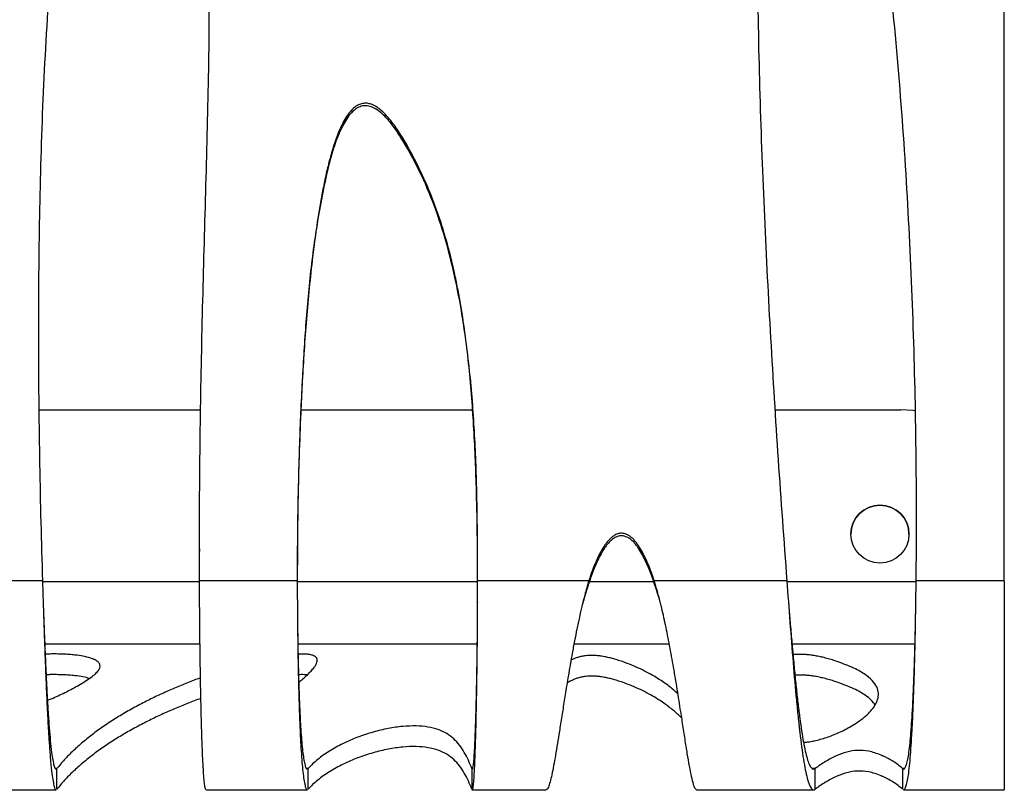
# Model space of a CAD drawing. Header units: millimetres. Extents: x 65 to 2129, y 75 to 1124.
# Tile 15 of 21: x 1308 to 1545, y 75 to 261. Entities that reach past the tile are written whole.
import ezdxf

# ---------------------------------------------------------------- set-up
doc = ezdxf.new("R2010")
doc.units = ezdxf.units.MM

msp = doc.modelspace()

# ---------------------------------------------------------------- linework, layer by layer
at = {"color": 7, "linetype": 'Continuous', "lineweight": 25}
for p, q in [((1545.303, 125.289), (1545.303, 513.073)), ((1312.393, 166.537), (1351.387, 166.537)), ((1375.56, 166.537), (1417.062, 166.537)), ((1489.95, 166.537), (1520.303, 166.537)), ((1351.074, 132.958), (1351.074, 132.35)), ((1313.187, 125.289), (1279.197, 125.289)), ((1351.089, 125.018), (1313.196, 125.018)), ((1374.673, 125.289), (1351.089, 125.289)), ((1418.21, 125.018), (1374.674, 125.018)), ((1445.047, 125.289), (1418.212, 125.289)), ((1460.697, 125.018), (1445.166, 125.018)), ((1492.828, 125.289), (1460.83, 125.289)), ((1524.021, 125.018), (1492.848, 125.018)), ((1545.303, 125.289), (1524.025, 125.289)), ((1545.303, 125.289), (1545.303, 74.818)), ((1418.202, 119.99), (1418.202, 119.971)), ((1313.735, 110.065), (1351.213, 110.065)), ((1374.819, 110.065), (1418.131, 110.065)), ((1441.461, 110.065), (1464.457, 110.065)), ((1494.064, 110.065), (1523.754, 110.065)), ((1316.688, 79.943), (1316.418, 79.943)), ((1316.688, 74.958), (1316.688, 79.943)), ((1377.326, 79.943), (1376.943, 79.943)), ((1377.326, 74.958), (1377.326, 79.943)), ((1416.821, 79.943), (1416.821, 74.958)), ((1416.998, 79.943), (1416.821, 79.943)), ((1499.635, 79.943), (1499.007, 79.943)), ((1499.635, 74.958), (1499.635, 79.943)), ((1520.738, 79.943), (1520.738, 74.958)), ((1521.195, 79.943), (1520.738, 79.943)), ((1295.406, 74.818), (1316.492, 74.818)), ((1352.702, 74.818), (1377.113, 74.818)), ((1416.808, 74.818), (1434.723, 74.818)), ((1471.046, 74.818), (1499.28, 74.818)), ((1520.999, 74.818), (1545.303, 74.818))]:
    msp.add_line(p, q, dxfattribs=at)
at = {"color": 7, "linetype": 'Continuous', "lineweight": 25, "flags": 128}
msp.add_lwpolyline([(1523.781, 166.294), (1523.317, 166.354), (1520.303, 166.537)], dxfattribs=at)
at = {"color": 7, "linetype": 'Continuous', "lineweight": 25}
msp.add_circle((1515.303, 136.537), 7, dxfattribs=at)
msp.add_arc((1515.303, 136.536), 7, 0, 180, dxfattribs=at)
for points, knots in [([(1524.025, 125.289), (1524.135, 135.157), (1524.136, 145.03), (1523.927, 164.785), (1523.718, 174.667), (1523.085, 194.44), (1522.662, 204.331), (1521.583, 224.121), (1520.928, 234.023), (1519.346, 253.824), (1518.422, 263.712), (1516.779, 278.519), (1516.188, 283.45), (1514.903, 293.303), (1514.209, 298.224), (1512.688, 308.052), (1511.863, 312.957), (1510.489, 320.284), (1510.008, 322.722), (1508.988, 327.586), (1508.449, 330.012), (1507.294, 334.849), (1506.677, 337.261), (1505.332, 342.049), (1504.605, 344.424), (1503.366, 347.937), (1502.928, 349.099), (1501.973, 351.398), (1501.456, 352.537), (1500.578, 354.191), (1500.267, 354.734), (1499.594, 355.784), (1499.233, 356.29), (1498.624, 356.998), (1498.409, 357.226), (1497.946, 357.651), (1497.701, 357.846), (1497.166, 358.18), (1496.884, 358.313), (1496.43, 358.435), (1496.272, 358.461), (1495.96, 358.48), (1495.803, 358.473), (1495.49, 358.424), (1495.339, 358.383), (1495.046, 358.271), (1494.903, 358.201), (1494.499, 357.96), (1494.257, 357.76), (1493.812, 357.315), (1493.614, 357.075), (1493.246, 356.573), (1493.078, 356.311), (1492.602, 355.502), (1492.332, 354.942), (1491.843, 353.809), (1491.626, 353.233), (1491.023, 351.49), (1490.687, 350.306), (1490.087, 347.913), (1489.824, 346.703), (1489.111, 343.072), (1488.734, 340.641), (1488.082, 335.768), (1487.81, 333.327), (1487.1, 325.989), (1486.766, 321.084), (1486.379, 313.712), (1486.271, 311.253), (1486.086, 306.335), (1486.01, 303.877), (1485.824, 296.505), (1485.753, 291.593), (1485.691, 281.772), (1485.7, 276.863), (1485.82, 262.144), (1486.022, 252.339), (1486.597, 232.74), (1486.969, 222.948), (1487.843, 203.374), (1488.345, 193.593), (1489.456, 174.043), (1490.065, 164.273), (1491.377, 144.761), (1492.08, 135.019), (1492.828, 125.289)], [0, 0, 0, 0, 0.0625, 0.0625, 0.125, 0.125, 0.1875, 0.1875, 0.25, 0.25, 0.3125, 0.3125, 0.34375, 0.34375, 0.375, 0.375, 0.40625, 0.40625, 0.421875, 0.421875, 0.4375, 0.4375, 0.453125, 0.453125, 0.46875, 0.46875, 0.4765625, 0.4765625, 0.484375, 0.484375, 0.4882813, 0.4882813, 0.4921875, 0.4921875, 0.4941406, 0.4941406, 0.4960938, 0.4960938, 0.4980469, 0.4980469, 0.4990234, 0.4990234, 0.5, 0.5, 0.5009766, 0.5009766, 0.5019531, 0.5019531, 0.5039063, 0.5039063, 0.5058594, 0.5058594, 0.5078125, 0.5078125, 0.5117188, 0.5117188, 0.515625, 0.515625, 0.5234375, 0.5234375, 0.53125, 0.53125, 0.546875, 0.546875, 0.5625, 0.5625, 0.59375, 0.59375, 0.609375, 0.609375, 0.625, 0.625, 0.65625, 0.65625, 0.6875, 0.6875, 0.75, 0.75, 0.8125, 0.8125, 0.875, 0.875, 0.9375, 0.9375, 1, 1, 1, 1]), ([(1351.089, 125.289), (1351.052, 134.527), (1351.083, 143.771), (1351.264, 162.271), (1351.415, 171.526), (1351.808, 190.049), (1352.05, 199.315), (1352.562, 217.859), (1352.832, 227.136), (1353.164, 241.057), (1353.262, 245.698), (1353.405, 254.983), (1353.451, 259.626), (1353.451, 268.913), (1353.406, 273.557), (1353.169, 282.846), (1352.977, 287.49), (1352.362, 296.778), (1351.94, 301.421), (1351.03, 308.383), (1350.68, 310.704), (1349.863, 315.344), (1349.395, 317.663), (1348.579, 321.14), (1348.288, 322.3), (1347.664, 324.615), (1347.332, 325.766), (1346.624, 328.051), (1346.248, 329.186), (1345.448, 331.44), (1345.023, 332.558), (1344.109, 334.772), (1343.617, 335.87), (1342.546, 338.014), (1341.968, 339.061), (1340.989, 340.568), (1340.644, 341.061), (1339.903, 342.01), (1339.51, 342.465), (1338.87, 343.102), (1338.648, 343.307), (1338.188, 343.693), (1337.949, 343.873), (1337.453, 344.205), (1337.195, 344.356), (1336.653, 344.619), (1336.369, 344.731), (1335.791, 344.897), (1335.496, 344.952), (1334.888, 344.999), (1334.588, 344.99), (1333.994, 344.908), (1333.697, 344.835), (1333.128, 344.635), (1332.855, 344.51), (1332.33, 344.219), (1332.076, 344.052), (1331.592, 343.692), (1331.363, 343.499), (1330.705, 342.889), (1330.304, 342.444), (1329.552, 341.501), (1329.208, 341.012), (1328.564, 340.012), (1328.263, 339.501), (1327.408, 337.941), (1326.901, 336.867), (1325.962, 334.68), (1325.532, 333.563), (1324.734, 331.324), (1324.365, 330.198), (1323.324, 326.804), (1322.716, 324.523), (1321.61, 319.936), (1321.112, 317.63), (1320.195, 313.001), (1319.775, 310.678), (1318.997, 306.019), (1318.638, 303.682), (1317.968, 298.999), (1317.657, 296.651), (1316.786, 289.612), (1316.287, 284.917), (1315.405, 275.526), (1315.023, 270.83), (1314.015, 256.738), (1313.523, 247.342), (1312.786, 228.55), (1312.542, 219.155), (1312.243, 200.366), (1312.188, 190.973), (1312.233, 172.191), (1312.332, 162.801), (1312.664, 144.029), (1312.896, 134.653), (1313.187, 125.289)], [0, 0, 0, 0, 0.0625, 0.0625, 0.125, 0.125, 0.1875, 0.1875, 0.25, 0.25, 0.28125, 0.28125, 0.3125, 0.3125, 0.34375, 0.34375, 0.375, 0.375, 0.40625, 0.40625, 0.421875, 0.421875, 0.4375, 0.4375, 0.4453125, 0.4453125, 0.453125, 0.453125, 0.4609375, 0.4609375, 0.46875, 0.46875, 0.4765625, 0.4765625, 0.484375, 0.484375, 0.4882813, 0.4882813, 0.4921875, 0.4921875, 0.4941406, 0.4941406, 0.4960938, 0.4960938, 0.4980469, 0.4980469, 0.5, 0.5, 0.5019531, 0.5019531, 0.5039063, 0.5039063, 0.5058594, 0.5058594, 0.5078125, 0.5078125, 0.5097656, 0.5097656, 0.5117188, 0.5117188, 0.515625, 0.515625, 0.5195313, 0.5195313, 0.5234375, 0.5234375, 0.53125, 0.53125, 0.5390625, 0.5390625, 0.546875, 0.546875, 0.5625, 0.5625, 0.578125, 0.578125, 0.59375, 0.59375, 0.609375, 0.609375, 0.625, 0.625, 0.65625, 0.65625, 0.6875, 0.6875, 0.75, 0.75, 0.8125, 0.8125, 0.875, 0.875, 0.9375, 0.9375, 1, 1, 1, 1]), ([(1418.212, 125.289), (1418.205, 130.29), (1418.164, 135.291), (1417.982, 145.291), (1417.842, 150.289), (1417.414, 160.28), (1417.126, 165.273), (1416.329, 175.247), (1415.82, 180.228), (1414.803, 187.686), (1414.421, 190.169), (1413.77, 193.889), (1413.539, 195.128), (1413.049, 197.605), (1412.788, 198.843), (1411.411, 205.003), (1410.064, 209.838), (1407.549, 216.905), (1406.629, 219.23), (1404.608, 223.811), (1403.507, 226.068), (1401.721, 229.401), (1401.104, 230.505), (1399.803, 232.685), (1399.117, 233.765), (1398.018, 235.325), (1397.639, 235.836), (1396.846, 236.83), (1396.432, 237.314), (1395.55, 238.241), (1395.084, 238.682), (1394.338, 239.275), (1394.081, 239.462), (1393.543, 239.805), (1393.26, 239.963), (1392.674, 240.229), (1392.373, 240.337), (1391.902, 240.451), (1391.742, 240.48), (1391.424, 240.518), (1391.105, 240.537), (1390.787, 240.515), (1390.468, 240.472), (1390.308, 240.439), (1389.842, 240.312), (1389.546, 240.189), (1388.978, 239.879), (1388.714, 239.697), (1388.218, 239.294), (1387.986, 239.074), (1387.323, 238.37), (1386.942, 237.859), (1386.244, 236.794), (1385.93, 236.238), (1385.346, 235.099), (1385.08, 234.521), (1384.335, 232.771), (1383.907, 231.582), (1383.13, 229.18), (1382.781, 227.967), (1382.136, 225.523), (1381.841, 224.293), (1381.289, 221.82), (1381.034, 220.579), (1380.554, 218.095), (1380.33, 216.852), (1379.695, 213.119), (1379.321, 210.625), (1378.643, 205.631), (1378.339, 203.132), (1377.505, 195.625), (1377.053, 190.612), (1376.289, 180.574), (1375.977, 175.55), (1375.464, 165.494), (1375.262, 160.463), (1374.792, 145.379), (1374.66, 135.33), (1374.673, 125.289)], [0, 0, 0, 0, 0.0625, 0.0625, 0.125, 0.125, 0.1875, 0.1875, 0.25, 0.25, 0.28125, 0.28125, 0.296875, 0.296875, 0.3125, 0.3125, 0.375, 0.375, 0.40625, 0.40625, 0.4375, 0.4375, 0.453125, 0.453125, 0.46875, 0.46875, 0.4765625, 0.4765625, 0.484375, 0.484375, 0.4921875, 0.4921875, 0.4960938, 0.4960938, 0.5, 0.5, 0.5039063, 0.5039063, 0.5058594, 0.5058594, 0.5078125, 0.5097656, 0.5097656, 0.5117188, 0.5117188, 0.515625, 0.515625, 0.5195313, 0.5195313, 0.5234375, 0.5234375, 0.53125, 0.53125, 0.5390625, 0.5390625, 0.546875, 0.546875, 0.5625, 0.5625, 0.578125, 0.578125, 0.59375, 0.59375, 0.609375, 0.609375, 0.625, 0.625, 0.65625, 0.65625, 0.6875, 0.6875, 0.75, 0.75, 0.8125, 0.8125, 0.875, 0.875, 1, 1, 1, 1]), ([(1418.212, 124.681), (1418.2, 129.562), (1418.177, 139.333), (1417.861, 154.008), (1417.061, 168.673), (1415.538, 183.274), (1413.399, 195.989), (1410.785, 206.791), (1407.915, 215.676), (1404.283, 224.273), (1400.77, 230.655), (1397.879, 235.001), (1396.175, 237.051), (1394.613, 238.503), (1393.323, 239.376), (1391.908, 239.925), (1390.478, 239.952), (1389.013, 239.388), (1387.718, 238.277), (1386.58, 236.78), (1385.193, 234.321), (1383.736, 230.818), (1382.412, 226.262), (1380.684, 218.605), (1378.776, 207.811), (1377.191, 193.837), (1376.187, 179.814), (1375.386, 163.603), (1374.765, 145.648), (1374.711, 132.386), (1374.684, 125.969)], [0, 0, 0, 0, 0.0611622, 0.1224391, 0.1836567, 0.244734, 0.3057285, 0.3444244, 0.3832634, 0.4220069, 0.4605721, 0.4737938, 0.4869863, 0.4936475, 0.5002832, 0.50626, 0.5122919, 0.517592, 0.5254455, 0.5331775, 0.5409331, 0.5605508, 0.580268, 0.5999857, 0.6583629, 0.716821, 0.7753601, 0.8338478, 0.919612, 1, 1, 1, 1]), ([(1460.83, 125.289), (1460.448, 126.442), (1460.039, 127.585), (1459.357, 129.273), (1459.119, 129.831), (1458.613, 130.936), (1458.345, 131.483), (1457.771, 132.553), (1457.465, 133.076), (1456.962, 133.835), (1456.787, 134.083), (1456.418, 134.568), (1456.223, 134.806), (1455.812, 135.258), (1455.595, 135.474), (1455.131, 135.875), (1454.886, 136.059), (1454.496, 136.295), (1454.361, 136.367), (1454.083, 136.495), (1453.938, 136.551), (1453.645, 136.642), (1453.496, 136.677), (1453.193, 136.723), (1453.038, 136.734), (1452.576, 136.73), (1452.273, 136.677), (1451.686, 136.485), (1451.412, 136.351), (1450.892, 136.028), (1450.647, 135.839), (1450.191, 135.436), (1449.978, 135.22), (1449.574, 134.766), (1449.381, 134.528), (1449.016, 134.04), (1448.843, 133.791), (1448.349, 133.033), (1448.048, 132.511), (1447.205, 130.918), (1446.718, 129.818), (1445.825, 127.576), (1445.422, 126.436), (1445.047, 125.289)], [0, 0, 0, 0, 0.125, 0.125, 0.1875, 0.1875, 0.25, 0.25, 0.3125, 0.3125, 0.34375, 0.34375, 0.375, 0.375, 0.40625, 0.40625, 0.4375, 0.4375, 0.453125, 0.453125, 0.46875, 0.46875, 0.484375, 0.484375, 0.5, 0.5, 0.53125, 0.53125, 0.5625, 0.5625, 0.59375, 0.59375, 0.625, 0.625, 0.65625, 0.65625, 0.6875, 0.6875, 0.75, 0.75, 0.875, 0.875, 1, 1, 1, 1]), ([(1460.83, 124.681), (1460.448, 125.834), (1460.039, 126.977), (1459.357, 128.665), (1459.119, 129.223), (1458.613, 130.329), (1458.345, 130.876), (1457.771, 131.945), (1457.465, 132.468), (1456.962, 133.227), (1456.787, 133.475), (1456.418, 133.961), (1456.223, 134.198), (1455.812, 134.65), (1455.595, 134.866), (1455.131, 135.268), (1454.886, 135.451), (1454.496, 135.687), (1454.361, 135.759), (1454.083, 135.887), (1453.938, 135.943), (1453.645, 136.034), (1453.496, 136.069), (1453.193, 136.115), (1453.038, 136.127), (1452.576, 136.122), (1452.273, 136.069), (1451.686, 135.877), (1451.412, 135.743), (1450.892, 135.42), (1450.647, 135.231), (1450.191, 134.828), (1449.978, 134.612), (1449.574, 134.159), (1449.381, 133.92), (1449.016, 133.433), (1448.843, 133.184), (1448.349, 132.425), (1448.048, 131.904), (1447.205, 130.311), (1446.718, 129.21), (1445.825, 126.968), (1445.422, 125.829), (1445.047, 124.681)], [0, 0, 0, 0, 0.125, 0.125, 0.1875, 0.1875, 0.25, 0.25, 0.3125, 0.3125, 0.34375, 0.34375, 0.375, 0.375, 0.40625, 0.40625, 0.4375, 0.4375, 0.453125, 0.453125, 0.46875, 0.46875, 0.484375, 0.484375, 0.5, 0.5, 0.53125, 0.53125, 0.5625, 0.5625, 0.59375, 0.59375, 0.625, 0.625, 0.65625, 0.65625, 0.6875, 0.6875, 0.75, 0.75, 0.875, 0.875, 1, 1, 1, 1]), ([(1313.187, 125.289), (1313.207, 124.694), (1313.249, 123.391), (1313.317, 121.277), (1313.387, 119.08), (1313.457, 116.926), (1313.559, 113.83), (1313.7, 109.741), (1313.882, 104.808), (1314.068, 100.201), (1314.226, 96.639), (1314.354, 93.989), (1314.45, 92.115), (1314.547, 90.343), (1314.687, 87.94), (1314.888, 84.93), (1315.167, 81.534), (1315.457, 78.809), (1315.751, 76.784), (1316.042, 75.483), (1316.291, 74.815), (1316.445, 74.895), (1316.492, 74.919)], [0, 0, 0, 0, 0.0235501, 0.0516577, 0.0833425, 0.1100611, 0.1365136, 0.2057186, 0.2730339, 0.3384597, 0.4019959, 0.4330662, 0.4636636, 0.4937881, 0.5234399, 0.5917637, 0.6676292, 0.7510338, 0.8185614, 0.8903322, 0.9663456, 1, 1, 1, 1]), ([(1352.702, 74.889), (1352.681, 74.869), (1352.595, 74.792), (1352.455, 75.294), (1352.284, 76.377), (1352.125, 78.069), (1351.977, 80.278), (1351.841, 82.973), (1351.715, 86.102), (1351.601, 89.614), (1351.498, 93.453), (1351.407, 97.564), (1351.327, 101.89), (1351.258, 106.373), (1351.2, 110.957), (1351.164, 114.574), (1351.142, 117.154), (1351.131, 118.638), (1351.12, 120.29), (1351.106, 122.493), (1351.095, 124.23), (1351.089, 125.289)], [0, 0, 0, 0, 0.023372, 0.0926818, 0.1613281, 0.2293109, 0.2966305, 0.3632871, 0.429281, 0.4946124, 0.5592816, 0.6232887, 0.6866342, 0.7493182, 0.8113411, 0.8727031, 0.8930183, 0.9132601, 0.93123, 0.9580883, 1, 1, 1, 1]), ([(1351.122, 119.958), (1351.122, 119.984), (1351.117, 120.617), (1351.106, 122.196), (1351.095, 123.74), (1351.089, 124.681)], [0, 0, 0, 0, 0.0167645, 0.4007703, 1, 1, 1, 1]), ([(1374.673, 125.289), (1374.677, 124.466), (1374.685, 123.001), (1374.695, 120.993), (1374.706, 119.139), (1374.72, 117.257), (1374.746, 114.245), (1374.792, 110.271), (1374.869, 105.439), (1374.965, 100.806), (1375.068, 96.908), (1375.171, 93.695), (1375.267, 91.091), (1375.385, 88.35), (1375.531, 85.525), (1375.715, 82.713), (1375.922, 80.215), (1376.154, 78.103), (1376.411, 76.434), (1376.692, 75.328), (1376.928, 74.797), (1377.074, 74.875), (1377.113, 74.896)], [0, 0, 0, 0, 0.0325932, 0.0579713, 0.0790913, 0.1056164, 0.1320938, 0.19805, 0.2637097, 0.329074, 0.3941438, 0.4373727, 0.4804714, 0.5234402, 0.5818933, 0.6423296, 0.7047498, 0.7691546, 0.8355448, 0.9039207, 0.974283, 1, 1, 1, 1]), ([(1416.919, 74.923), (1416.943, 74.898), (1417.023, 74.817), (1417.15, 75.543), (1417.299, 77.002), (1417.436, 79.152), (1417.562, 81.841), (1417.677, 84.985), (1417.78, 88.488), (1417.872, 92.26), (1417.953, 96.216), (1418.023, 100.28), (1418.082, 104.384), (1418.123, 107.915), (1418.151, 110.817), (1418.169, 113.086), (1418.184, 115.315), (1418.195, 117.498), (1418.202, 119.713), (1418.207, 122.309), (1418.21, 124.185), (1418.212, 125.289)], [0, 0, 0, 0, 0.03484, 0.1139569, 0.1907681, 0.2652735, 0.3374728, 0.407366, 0.4749528, 0.5402332, 0.6032071, 0.6638744, 0.7222351, 0.7782893, 0.809292, 0.839541, 0.8690364, 0.8977783, 0.9257667, 0.9563069, 1, 1, 1, 1]), ([(1445.047, 125.289), (1444.71, 124.131), (1444.112, 122.072), (1443.362, 119.107), (1442.741, 116.381), (1442.149, 113.6), (1441.572, 110.694), (1440.908, 107.136), (1440.175, 102.927), (1439.559, 99.171), (1439.109, 96.355), (1438.808, 94.454), (1438.513, 92.573), (1438.222, 90.722), (1437.867, 88.467), (1437.453, 85.876), (1436.992, 83.086), (1436.543, 80.554), (1436.105, 78.366), (1435.679, 76.599), (1435.267, 75.398), (1434.946, 74.805), (1434.772, 74.884), (1434.723, 74.906)], [0, 0, 0, 0, 0.0471978, 0.0838877, 0.1191074, 0.1562196, 0.1952334, 0.236157, 0.3011199, 0.3704107, 0.3993575, 0.4290013, 0.4593429, 0.4903831, 0.5221226, 0.5779639, 0.6365619, 0.6979196, 0.7620394, 0.8289237, 0.8985742, 0.9709926, 1, 1, 1, 1]), ([(1445.047, 124.681), (1444.708, 123.653), (1444.178, 122.046), (1443.72, 120.409), (1443.555, 119.819)], [0, 0, 0, 0, 0.6397769, 1, 1, 1, 1]), ([(1471.046, 74.94), (1470.984, 74.913), (1470.791, 74.832), (1470.43, 75.684), (1469.968, 77.344), (1469.476, 79.736), (1468.957, 82.673), (1468.411, 86.047), (1467.838, 89.737), (1467.176, 94.035), (1466.41, 98.917), (1465.519, 104.29), (1464.723, 108.723), (1464.058, 112.134), (1463.557, 114.566), (1463.043, 116.909), (1462.476, 119.338), (1461.761, 122.133), (1461.165, 124.152), (1460.83, 125.289)], [0, 0, 0, 0, 0.0400579, 0.1232538, 0.2034298, 0.2805896, 0.3547375, 0.4258784, 0.4940179, 0.5591626, 0.6413478, 0.7182492, 0.7898925, 0.823766, 0.8563362, 0.8876088, 0.9175899, 0.9536157, 1, 1, 1, 1]), ([(1462.338, 119.817), (1462.22, 120.245), (1461.767, 121.886), (1461.228, 123.493), (1460.83, 124.681)], [0, 0, 0, 0, 0.2609719, 1, 1, 1, 1]), ([(1492.828, 125.289), (1493.071, 121.971), (1493.316, 118.606), (1493.816, 111.964), (1494.07, 108.686), (1494.59, 102.376), (1494.854, 99.345), (1495.259, 95.09), (1495.395, 93.72), (1495.6, 91.751), (1495.669, 91.109), (1495.773, 90.168), (1495.808, 89.858), (1495.86, 89.4), (1495.877, 89.248), (1495.903, 89.021), (1495.912, 88.946), (1495.93, 88.796), (1495.938, 88.723), (1496.234, 86.196), (1496.526, 84.029), (1497.121, 80.347), (1497.423, 78.833), (1498.038, 76.509), (1498.35, 75.699), (1498.985, 74.796), (1499.308, 74.703), (1499.635, 74.958)], [0, 0, 0, 0, 0.125, 0.125, 0.25, 0.25, 0.375, 0.375, 0.4375, 0.4375, 0.46875, 0.46875, 0.484375, 0.484375, 0.4921875, 0.4921875, 0.4960938, 0.4960938, 0.5, 0.5, 0.625, 0.625, 0.75, 0.75, 0.875, 0.875, 1, 1, 1, 1]), ([(1520.999, 74.866), (1521.029, 74.852), (1521.177, 74.781), (1521.422, 75.159), (1521.734, 76.024), (1522.026, 77.443), (1522.299, 79.357), (1522.552, 81.768), (1522.786, 84.653), (1523.001, 87.987), (1523.196, 91.735), (1523.372, 95.86), (1523.529, 100.315), (1523.667, 105.05), (1523.785, 110.006), (1523.862, 113.979), (1523.91, 116.85), (1523.935, 118.522), (1523.961, 120.336), (1523.99, 122.576), (1524.012, 124.289), (1524.025, 125.289)], [0, 0, 0, 0, 0.0158852, 0.0788445, 0.1422092, 0.2059806, 0.2701599, 0.3347483, 0.3997469, 0.4651569, 0.5309794, 0.5972154, 0.6638662, 0.7309326, 0.7984158, 0.8663167, 0.8890547, 0.9118392, 0.9322017, 0.9604497, 1, 1, 1, 1]), ([(1313.364, 119.792), (1313.373, 119.544), (1313.404, 118.694), (1313.457, 117.248), (1313.559, 114.496), (1313.7, 110.86), (1313.882, 106.476), (1314.068, 102.381), (1314.226, 99.214), (1314.354, 96.859), (1314.45, 95.193), (1314.547, 93.618), (1314.687, 91.482), (1314.888, 88.806), (1315.167, 85.787), (1315.457, 83.366), (1315.751, 81.566), (1316.042, 80.409), (1316.291, 79.815), (1316.445, 79.886), (1316.492, 79.908)], [0, 0, 0, 0, 0.0118095, 0.0406095, 0.0691227, 0.1437195, 0.2162806, 0.286806, 0.3552958, 0.3887888, 0.4217725, 0.4542469, 0.4862119, 0.5598677, 0.6416566, 0.7315758, 0.8043794, 0.8817593, 0.9637144, 1, 1, 1, 1]), ([(1374.702, 119.834), (1374.703, 119.668), (1374.708, 118.903), (1374.72, 117.541), (1374.746, 114.864), (1374.792, 111.331), (1374.869, 107.037), (1374.965, 102.918), (1375.068, 99.454), (1375.171, 96.598), (1375.267, 94.283), (1375.385, 91.847), (1375.531, 89.335), (1375.715, 86.836), (1375.922, 84.615), (1376.154, 82.738), (1376.411, 81.254), (1376.692, 80.271), (1376.928, 79.8), (1377.074, 79.869), (1377.113, 79.887)], [0, 0, 0, 0, 0.0079153, 0.0364852, 0.0650039, 0.1360455, 0.2067687, 0.2771751, 0.3472658, 0.3938314, 0.4402576, 0.4865449, 0.5495144, 0.614623, 0.6818718, 0.7512618, 0.8227939, 0.8964689, 0.9722875, 1, 1, 1, 1]), ([(1416.919, 79.911), (1416.943, 79.889), (1417.023, 79.817), (1417.15, 80.463), (1417.299, 81.759), (1417.436, 83.671), (1417.562, 86.06), (1417.677, 88.855), (1417.78, 91.969), (1417.872, 95.322), (1417.953, 98.839), (1418.023, 102.451), (1418.082, 106.099), (1418.123, 109.237), (1418.151, 111.817), (1418.169, 113.834), (1418.184, 115.816), (1418.195, 117.756), (1418.2, 119.137), (1418.202, 119.869), (1418.202, 119.969)], [0, 0, 0, 0, 0.0374551, 0.12251, 0.2050854, 0.2851814, 0.3627976, 0.4379341, 0.5105906, 0.5807671, 0.6484636, 0.7136801, 0.7764165, 0.8366731, 0.8699999, 0.9025165, 0.9342228, 0.9651191, 0.9952053, 1, 1, 1, 1]), ([(1493.229, 119.823), (1493.341, 118.476), (1493.576, 115.646), (1493.943, 111.383), (1494.329, 107.095), (1494.722, 102.97), (1495.122, 99.058), (1495.53, 95.405), (1495.949, 92.027), (1496.379, 88.977), (1496.821, 86.304), (1497.271, 84.065), (1497.728, 82.281), (1498.193, 80.962), (1498.665, 80.128), (1499.145, 79.736), (1499.472, 79.874), (1499.635, 79.943)], [0, 0, 0, 0, 0.0611477, 0.128462, 0.1956762, 0.2627905, 0.3298051, 0.3967203, 0.4635362, 0.5319708, 0.6000114, 0.6676583, 0.7349119, 0.8017725, 0.8682404, 0.9343162, 1, 1, 1, 1]), ([(1520.999, 79.861), (1521.029, 79.848), (1521.177, 79.785), (1521.422, 80.121), (1521.734, 80.89), (1522.026, 82.151), (1522.299, 83.853), (1522.552, 85.996), (1522.786, 88.56), (1523.001, 91.524), (1523.196, 94.856), (1523.372, 98.522), (1523.529, 102.482), (1523.667, 106.691), (1523.785, 111.096), (1523.862, 114.628), (1523.91, 117.18), (1523.934, 118.577), (1523.948, 119.463), (1523.954, 119.834)], [0, 0, 0, 0, 0.0171204, 0.0849691, 0.1532494, 0.221963, 0.2911115, 0.3606965, 0.4307196, 0.5011824, 0.5720864, 0.643433, 0.7152237, 0.78746, 0.8601433, 0.933275, 0.9577642, 0.9823035, 1, 1, 1, 1]), ([(1314.377, 96.468), (1314.678, 96.57), (1315.704, 96.915), (1317.035, 97.521), (1318.635, 98.287), (1320.129, 99.07), (1321.653, 99.909), (1323.158, 100.792), (1324.572, 101.706), (1325.74, 102.59), (1326.593, 103.43), (1327.073, 104.216), (1327.144, 104.936), (1326.792, 105.582), (1326.013, 106.152), (1324.819, 106.639), (1323.227, 107.036), (1321.471, 107.309), (1319.736, 107.474), (1318.229, 107.564), (1316.631, 107.608), (1315.084, 107.609), (1314.227, 107.575), (1313.84, 107.559)], [0, 0, 0, 0, 0.02670726, 0.09113284, 0.15773613, 0.22578445, 0.2944864, 0.37519265, 0.45436896, 0.53076733, 0.60324626, 0.67080511, 0.73260908, 0.7880057, 0.83653642, 0.87974094, 0.91512253, 0.94304339, 0.9575624, 0.96987312, 0.98076488, 0.99130496, 1, 1, 1, 1]), ([(1375.034, 100.751), (1375.374, 101.035), (1376.107, 101.647), (1377.115, 102.56), (1378.021, 103.463), (1378.709, 104.263), (1379.186, 104.963), (1379.461, 105.564), (1379.548, 106.089), (1379.443, 106.54), (1379.144, 106.915), (1378.636, 107.212), (1378.006, 107.408), (1377.308, 107.52), (1376.719, 107.576), (1376.002, 107.602), (1375.334, 107.598), (1374.997, 107.581), (1374.863, 107.574)], [0, 0, 0, 0, 0.1217222, 0.2624556, 0.3914461, 0.5082577, 0.6048406, 0.6905378, 0.7651836, 0.8286798, 0.8832256, 0.925645, 0.9563449, 0.9689918, 0.9787432, 0.9866977, 0.9946985, 1, 1, 1, 1]), ([(1466.55, 97.975), (1466.106, 98.383), (1465.031, 99.37), (1463.221, 100.707), (1461.266, 101.976), (1459.497, 102.994), (1457.581, 103.966), (1455.51, 104.883), (1453.601, 105.609), (1452, 106.14), (1450.851, 106.479), (1449.734, 106.764), (1448.647, 106.988), (1447.684, 107.135), (1446.931, 107.207), (1446.484, 107.237), (1446.035, 107.253), (1445.562, 107.255), (1445.089, 107.24), (1444.521, 107.2), (1443.776, 107.107), (1442.965, 106.941), (1442.134, 106.7), (1441.365, 106.411), (1440.949, 106.202), (1440.738, 106.096)], [0, 0, 0, 0, 0.1140851, 0.2759039, 0.3747147, 0.4703927, 0.5620948, 0.6488849, 0.729732, 0.7685983, 0.8011022, 0.8275607, 0.851446, 0.8680835, 0.8732301, 0.8774021, 0.8808392, 0.8839164, 0.8875053, 0.8917697, 0.9004908, 0.9178419, 0.9410918, 0.9700178, 1, 1, 1, 1]), ([(1505.58, 105.576), (1505.115, 105.737), (1504.255, 106.035), (1502.896, 106.443), (1501.616, 106.778), (1500.405, 107.046), (1499.262, 107.248), (1498.298, 107.377), (1497.531, 107.448), (1497.016, 107.483), (1496.507, 107.504), (1495.944, 107.513), (1495.322, 107.501), (1494.746, 107.467), (1494.451, 107.437), (1494.303, 107.421)], [0, 0, 0, 0, 0.2161913, 0.39940415, 0.55153183, 0.67451042, 0.7704136, 0.8416874, 0.86916009, 0.89198502, 0.91111799, 0.92795425, 0.94986833, 0.97492001, 1, 1, 1, 1]), ([(1496.846, 86.256), (1496.98, 86.268), (1497.593, 86.323), (1498.47, 86.457), (1499.711, 86.695), (1501.046, 87.036), (1502.502, 87.486), (1503.98, 88.029), (1505.471, 88.661), (1506.952, 89.378), (1508.5, 90.23), (1510.059, 91.221), (1511.56, 92.355), (1512.877, 93.579), (1513.95, 94.893), (1514.694, 96.287), (1515.008, 97.753), (1514.779, 99.27), (1513.895, 100.825), (1512.187, 102.405), (1509.623, 103.996), (1506.929, 105.049), (1505.58, 105.576)], [0, 0, 0, 0, 0.002446, 0.0111867, 0.0229473, 0.0420356, 0.0658968, 0.0944041, 0.1273909, 0.1646638, 0.2060089, 0.2596493, 0.3182182, 0.3812822, 0.4483827, 0.5205123, 0.5958061, 0.6737075, 0.7536459, 0.8350451, 0.9173399, 1, 1, 1, 1]), ([(1324.531, 101.702), (1324.064, 101.828), (1323.209, 102.058), (1321.468, 102.324), (1319.736, 102.49), (1318.228, 102.58), (1316.632, 102.623), (1315.164, 102.626), (1314.377, 102.594), (1314.062, 102.582)], [0, 0, 0, 0, 0.2875855, 0.5265062, 0.6507464, 0.75609, 0.8492915, 0.9394837, 1, 1, 1, 1]), ([(1377.089, 102.552), (1376.951, 102.566), (1376.666, 102.595), (1376, 102.618), (1375.378, 102.614), (1375.077, 102.599), (1374.979, 102.595)], [0, 0, 0, 0, 0.2745657, 0.5663827, 0.8599039, 1, 1, 1, 1]), ([(1467.47, 92.122), (1467.37, 92.229), (1466.72, 92.927), (1465.232, 94.202), (1463.229, 95.723), (1461.265, 96.992), (1459.497, 98.01), (1457.581, 98.982), (1455.51, 99.898), (1453.601, 100.624), (1452, 101.156), (1450.851, 101.495), (1449.734, 101.779), (1448.647, 102.004), (1447.684, 102.15), (1446.931, 102.223), (1446.484, 102.253), (1446.035, 102.269), (1445.562, 102.271), (1445.089, 102.255), (1444.521, 102.215), (1443.776, 102.122), (1442.965, 101.956), (1442.132, 101.715), (1441.276, 101.388), (1440.477, 101.004), (1440.019, 100.721), (1439.797, 100.584)], [0, 0, 0, 0, 0.02640156, 0.17256349, 0.31571216, 0.40312252, 0.48776152, 0.56888328, 0.64565983, 0.717179, 0.75156106, 0.78031481, 0.80372058, 0.8248501, 0.839568, 0.84412074, 0.8478114, 0.85085198, 0.85357413, 0.85674898, 0.86052133, 0.86823622, 0.88358542, 0.90415284, 0.92974143, 0.96594813, 1, 1, 1, 1]), ([(1505.58, 100.592), (1505.115, 100.753), (1504.255, 101.05), (1502.896, 101.458), (1501.616, 101.794), (1500.405, 102.061), (1499.262, 102.264), (1498.298, 102.393), (1497.531, 102.464), (1497.016, 102.498), (1496.506, 102.52), (1495.945, 102.528), (1495.318, 102.517), (1494.965, 102.494), (1494.777, 102.481)], [0, 0, 0, 0, 0.2217901, 0.4097476, 0.565815, 0.6919784, 0.7903652, 0.8634848, 0.891669, 0.915085, 0.9347135, 0.9519857, 0.9744673, 1, 1, 1, 1]), ([(1351.33, 101.833), (1350.806, 101.643), (1349.153, 101.045), (1346.56, 100.005), (1343.459, 98.686), (1340.415, 97.283), (1337.309, 95.739), (1334.191, 94.053), (1331.104, 92.226), (1328.176, 90.322), (1325.429, 88.348), (1322.881, 86.314), (1320.558, 84.227), (1318.453, 82.098), (1317.279, 80.664), (1316.688, 79.943)], [0, 0, 0, 0, 0.026351, 0.0831988, 0.1440185, 0.2085787, 0.2766472, 0.3564726, 0.4400478, 0.5270354, 0.6170843, 0.7098234, 0.8048537, 0.9017398, 1, 1, 1, 1]), ([(1514.088, 95.283), (1513.992, 95.465), (1513.616, 96.177), (1512.156, 97.421), (1509.631, 99.012), (1506.932, 100.064), (1505.58, 100.592)], [0, 0, 0, 0, 0.1024218, 0.3989957, 0.6988324, 1, 1, 1, 1]), ([(1351.425, 96.883), (1350.869, 96.682), (1349.183, 96.072), (1346.559, 95.02), (1343.459, 93.702), (1340.415, 92.298), (1337.309, 90.754), (1334.191, 89.068), (1331.104, 87.242), (1328.176, 85.338), (1325.429, 83.364), (1322.881, 81.329), (1320.558, 79.242), (1318.453, 77.113), (1317.279, 75.68), (1316.688, 74.958)], [0, 0, 0, 0, 0.0279091, 0.084666, 0.1453883, 0.2098452, 0.2778048, 0.3575025, 0.4409439, 0.5277923, 0.6176971, 0.7102877, 0.805166, 0.9018971, 1, 1, 1, 1]), ([(1416.821, 79.943), (1416.559, 80.619), (1416.276, 81.288), (1415.668, 82.592), (1415.343, 83.227), (1414.636, 84.446), (1414.254, 85.029), (1413.411, 86.125), (1412.95, 86.638), (1411.926, 87.576), (1411.362, 88.002), (1410.111, 88.752), (1409.425, 89.075), (1407.917, 89.61), (1407.096, 89.82), (1405.319, 90.119), (1404.364, 90.207), (1402.333, 90.256), (1401.257, 90.217), (1399.011, 90.012), (1397.84, 89.845), (1395.442, 89.387), (1394.215, 89.095), (1391.75, 88.395), (1390.513, 87.986), (1388.079, 87.061), (1386.883, 86.545), (1384.586, 85.423), (1383.485, 84.815), (1381.427, 83.526), (1380.471, 82.845), (1378.748, 81.429), (1377.981, 80.693), (1377.326, 79.943)], [0, 0, 0, 0, 0.0625, 0.0625, 0.125, 0.125, 0.1875, 0.1875, 0.25, 0.25, 0.3125, 0.3125, 0.375, 0.375, 0.4375, 0.4375, 0.5, 0.5, 0.5625, 0.5625, 0.625, 0.625, 0.6875, 0.6875, 0.75, 0.75, 0.8125, 0.8125, 0.875, 0.875, 0.9375, 0.9375, 1, 1, 1, 1]), ([(1416.821, 74.958), (1416.559, 75.634), (1416.276, 76.303), (1415.668, 77.607), (1415.343, 78.243), (1414.636, 79.462), (1414.254, 80.045), (1413.411, 81.141), (1412.95, 81.653), (1411.926, 82.592), (1411.362, 83.018), (1410.111, 83.767), (1409.425, 84.091), (1407.917, 84.625), (1407.096, 84.836), (1405.319, 85.134), (1404.364, 85.222), (1402.333, 85.272), (1401.257, 85.233), (1399.011, 85.027), (1397.84, 84.861), (1395.442, 84.402), (1394.215, 84.111), (1391.75, 83.41), (1390.513, 83.001), (1388.079, 82.076), (1386.883, 81.561), (1384.586, 80.438), (1383.485, 79.831), (1381.427, 78.542), (1380.471, 77.861), (1378.748, 76.444), (1377.981, 75.709), (1377.326, 74.958)], [0, 0, 0, 0, 0.0625, 0.0625, 0.125, 0.125, 0.1875, 0.1875, 0.25, 0.25, 0.3125, 0.3125, 0.375, 0.375, 0.4375, 0.4375, 0.5, 0.5, 0.5625, 0.5625, 0.625, 0.625, 0.6875, 0.6875, 0.75, 0.75, 0.8125, 0.8125, 0.875, 0.875, 0.9375, 0.9375, 1, 1, 1, 1]), ([(1520.738, 79.943), (1520.08, 80.56), (1519.323, 81.148), (1518.032, 81.966), (1517.576, 82.228), (1516.852, 82.602), (1516.605, 82.723), (1516.224, 82.9), (1516.03, 82.988), (1515.834, 83.073), (1515.702, 83.13), (1515.635, 83.158), (1514.504, 83.628), (1513.522, 83.933), (1511.644, 84.302), (1510.749, 84.366), (1508.994, 84.289), (1508.135, 84.146), (1506.426, 83.689), (1505.577, 83.374), (1503.876, 82.602), (1503.025, 82.145), (1501.326, 81.12), (1500.477, 80.552), (1499.635, 79.943)], [0, 0, 0, 0, 0.125, 0.125, 0.1875, 0.1875, 0.21875, 0.21875, 0.234375, 0.2421875, 0.2421875, 0.25, 0.25, 0.375, 0.375, 0.5, 0.5, 0.625, 0.625, 0.75, 0.75, 0.875, 0.875, 1, 1, 1, 1]), ([(1520.738, 74.958), (1520.08, 75.576), (1519.323, 76.163), (1518.032, 76.981), (1517.576, 77.243), (1516.852, 77.617), (1516.605, 77.739), (1516.224, 77.916), (1516.03, 78.003), (1515.834, 78.089), (1515.702, 78.145), (1515.635, 78.173), (1514.504, 78.643), (1513.522, 78.948), (1511.644, 79.318), (1510.749, 79.382), (1508.994, 79.304), (1508.135, 79.162), (1506.426, 78.704), (1505.577, 78.389), (1503.876, 77.617), (1503.025, 77.16), (1501.326, 76.136), (1500.477, 75.568), (1499.635, 74.958)], [0, 0, 0, 0, 0.125, 0.125, 0.1875, 0.1875, 0.21875, 0.21875, 0.234375, 0.2421875, 0.2421875, 0.25, 0.25, 0.375, 0.375, 0.5, 0.5, 0.625, 0.625, 0.75, 0.75, 0.875, 0.875, 1, 1, 1, 1])]:
    msp.add_open_spline(points, degree=3, knots=knots, dxfattribs=at)

doc.saveas('drawing.dxf')
